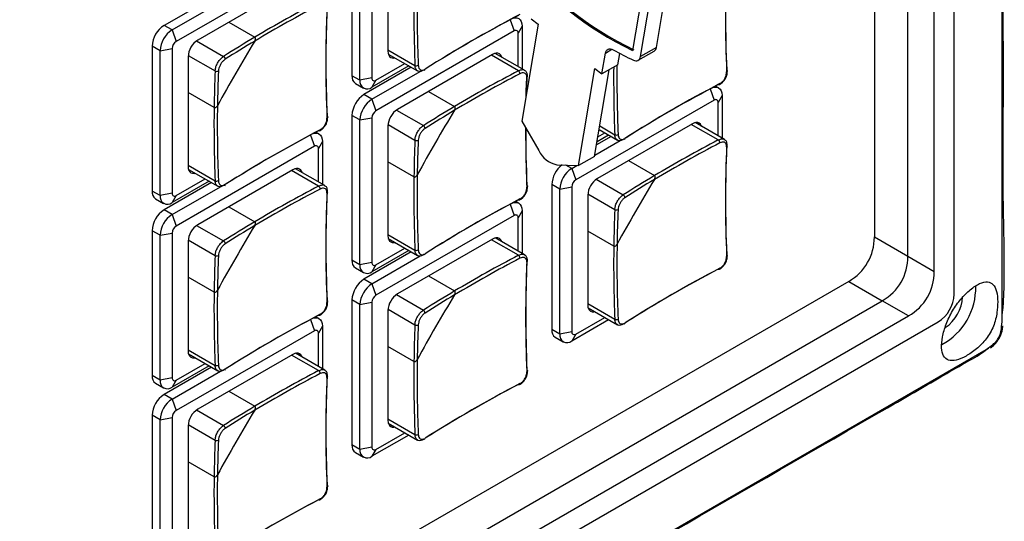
# Model space of a CAD drawing. Header units: millimetres. Extents: x 7205 to 9529, y -660 to 140.
# Tile 165 of 193: x 9092 to 9179, y -334 to -289. Entities that reach past the tile are written whole.
import ezdxf

# ---------------------------------------------------------------- set-up
doc = ezdxf.new("R2010")
doc.units = ezdxf.units.MM
doc.header["$LTSCALE"] = 3

msp = doc.modelspace()

# ---------------------------------------------------------------- linework, layer by layer
at = {"color": 7, "linetype": 'Continuous', "lineweight": 25}
for p, q in [((9174.615, -313.728), (9174.615, -138.172)), ((9172.847, -311.716), (9172.847, -142.225)), ((9167.552, -142.892), (9167.552, -308.66)), ((9170.522, -310.374), (9170.522, -143.802)), ((9148.723, -276.855), (9146.16, -292.161)), ((9148.27, -291.888), (9150.834, -276.582)), ((9146.856, -292.705), (9149.419, -277.398)), ((9121.334, -281.573), (9121.334, -294.392)), ((9122.041, -294.801), (9122.041, -281.981)), ((9123.102, -281.777), (9123.102, -294.597)), ((9124.516, -282.512), (9124.516, -292.229)), ((9118.011, -284.308), (9105.778, -291.37)), ((9116.101, -286.39), (9107.687, -291.247)), ((9108.9, -287.526), (9104.717, -289.941)), ((9105.424, -290.349), (9109.691, -287.886)), ((9105.424, -290.349), (9104.717, -289.941)), ((9110.438, -289.659), (9112.738, -290.987)), ((9136.395, -290.025), (9136.042, -290.638)), ((9137.809, -289.837), (9136.369, -298.431)), ((9136.395, -290.025), (9136.395, -293.793)), ((9137.182, -289.348), (9137.809, -289.837)), ((9105.424, -290.349), (9105.778, -291.37)), ((9135.688, -290.433), (9123.455, -297.495)), ((9136.042, -293.589), (9136.042, -290.638)), ((9104.364, -292.186), (9103.656, -291.778)), ((9103.656, -291.778), (9103.656, -304.598)), ((9104.364, -292.186), (9105.424, -291.982)), ((9104.364, -305.006), (9104.364, -292.186)), ((9105.424, -291.982), (9105.424, -304.802)), ((9124.549, -292.481), (9127.137, -293.974)), ((9133.779, -292.515), (9125.365, -297.373)), ((9136.601, -293.912), (9134.014, -292.418)), ((9143.449, -294.242), (9143.759, -292.389)), ((9144.863, -293.425), (9145.03, -292.427)), ((9146.66, -293.027), (9148.074, -292.211)), ((9148.27, -291.888), (9146.856, -292.705)), ((9106.838, -292.717), (9106.838, -302.434)), ((9126.366, -293.529), (9123.102, -295.413)), ((9123.455, -294.801), (9126.012, -293.325)), ((9144.863, -293.425), (9143.449, -294.242)), ((9122.041, -294.801), (9121.334, -294.392)), ((9126.578, -293.652), (9122.395, -296.066)), ((9123.102, -296.475), (9127.369, -294.012)), ((9141.383, -302.347), (9142.822, -293.752)), ((9142.797, -301.53), (9144.079, -293.878)), ((9142.822, -293.752), (9143.449, -294.242)), ((9121.645, -295.079), (9122.352, -295.487)), ((9123.102, -294.597), (9122.041, -294.801)), ((9123.455, -294.801), (9123.102, -295.413)), ((9109.139, -297.222), (9106.838, -295.894)), ((9123.102, -296.475), (9122.395, -296.066)), ((9128.116, -295.785), (9130.416, -297.113)), ((9153.762, -295.464), (9153.499, -295.312)), ((9154.073, -296.151), (9153.72, -296.763)), ((9154.073, -296.151), (9154.073, -299.919)), ((9123.102, -296.475), (9123.455, -297.495)), ((9153.366, -296.559), (9141.133, -303.621)), ((9153.72, -299.715), (9153.72, -296.763)), ((9122.041, -298.312), (9121.334, -297.904)), ((9121.334, -297.904), (9121.334, -310.723)), ((9122.041, -298.312), (9123.102, -298.108)), ((9122.041, -311.132), (9122.041, -298.312)), ((9123.102, -298.108), (9123.102, -310.927)), ((9136.369, -298.431), (9137.867, -301.025)), ((9151.457, -298.641), (9143.042, -303.499)), ((9154.279, -300.038), (9151.691, -298.544)), ((9118.407, -299.544), (9118.143, -299.391)), ((9124.516, -298.843), (9124.516, -308.56)), ((9143.087, -299.798), (9143.69, -299.451)), ((9143.194, -299.164), (9144.815, -300.1)), ((9118.718, -300.23), (9118.364, -300.843)), ((9118.718, -300.23), (9118.718, -303.998)), ((9142.815, -301.425), (9145.046, -300.137)), ((9144.255, -299.777), (9142.966, -300.522)), ((9144.043, -299.655), (9143.012, -300.25)), ((9118.011, -300.639), (9105.778, -307.7)), ((9118.364, -303.794), (9118.364, -300.843)), ((9126.816, -303.347), (9124.516, -302.019)), ((9142.797, -301.53), (9141.383, -302.347)), ((9145.793, -301.911), (9148.094, -303.239)), ((9106.871, -302.686), (9109.459, -304.18)), ((9116.101, -302.721), (9107.687, -307.578)), ((9118.924, -304.117), (9116.336, -302.623)), ((9139.464, -302.272), (9141.383, -302.347)), ((9140.78, -302.6), (9141.229, -302.341)), ((9140.78, -302.6), (9141.133, -303.621)), ((9108.9, -303.857), (9104.717, -306.272)), ((9108.688, -303.734), (9105.424, -305.618)), ((9105.778, -305.006), (9108.334, -303.53)), ((9104.364, -305.006), (9103.656, -304.598)), ((9105.424, -304.802), (9104.364, -305.006)), ((9105.424, -306.68), (9109.691, -304.217)), ((9139.719, -304.438), (9139.012, -304.029)), ((9139.012, -304.029), (9139.012, -316.849)), ((9139.719, -304.438), (9140.78, -304.233)), ((9139.719, -317.257), (9139.719, -304.438)), ((9140.78, -304.233), (9140.78, -317.053)), ((9103.967, -305.284), (9104.674, -305.693)), ((9105.778, -305.006), (9105.424, -305.618)), ((9136.085, -305.669), (9135.821, -305.517)), ((9142.194, -304.968), (9142.194, -314.685)), ((9105.424, -306.68), (9104.717, -306.272)), ((9110.438, -305.99), (9112.738, -307.318)), ((9136.395, -306.356), (9136.042, -306.968)), ((9136.395, -306.356), (9136.395, -310.124)), ((9105.424, -306.68), (9105.778, -307.7)), ((9135.688, -306.764), (9123.455, -313.826)), ((9136.042, -309.92), (9136.042, -306.968)), ((9104.364, -308.517), (9103.656, -308.109)), ((9103.656, -308.109), (9103.656, -320.928)), ((9104.364, -308.517), (9105.424, -308.313)), ((9105.424, -308.313), (9105.424, -321.133)), ((9144.494, -309.473), (9142.194, -308.145)), ((9104.364, -321.337), (9104.364, -308.517)), ((9106.838, -309.048), (9106.838, -318.765)), ((9124.549, -308.811), (9127.137, -310.305)), ((9133.779, -308.846), (9125.365, -313.704)), ((9136.601, -310.243), (9134.014, -308.749)), ((9167.552, -308.66), (9170.522, -310.374)), ((9126.578, -309.982), (9122.395, -312.397)), ((9126.366, -309.86), (9123.102, -311.744)), ((9123.455, -311.132), (9126.012, -309.656)), ((9122.041, -311.132), (9121.334, -310.723)), ((9123.102, -310.927), (9122.041, -311.132)), ((9123.102, -312.806), (9127.369, -310.342)), ((9170.522, -310.374), (9172.847, -311.716)), ((9121.645, -311.41), (9122.352, -311.818)), ((9123.455, -311.132), (9123.102, -311.744)), ((9165.28, -312.596), (8905.057, -462.819)), ((9109.139, -313.553), (9106.838, -312.225)), ((9123.102, -312.806), (9122.395, -312.397)), ((9128.116, -312.116), (9130.416, -313.444)), ((9165.28, -312.596), (9168.25, -314.31)), ((9123.102, -312.806), (9123.455, -313.826)), ((8907.329, -464.936), (9168.25, -314.31)), ((9122.041, -314.643), (9121.334, -314.234)), ((9121.334, -314.234), (9121.334, -327.054)), ((9122.041, -314.643), (9123.102, -314.439)), ((9123.102, -314.439), (9123.102, -327.258)), ((9170.574, -315.653), (9168.25, -314.31)), ((9122.041, -327.462), (9122.041, -314.643)), ((9124.516, -315.174), (9124.516, -324.89)), ((9142.227, -314.937), (9144.815, -316.431)), ((8907.126, -467.738), (9170.574, -315.653)), ((9040.967, -392.515), (9173.2, -316.178)), ((9118.407, -315.874), (9118.143, -315.722)), ((9144.043, -315.986), (9140.78, -317.87)), ((9141.133, -317.257), (9143.69, -315.781)), ((9118.011, -316.969), (9105.778, -324.031)), ((9118.718, -316.561), (9118.364, -317.174)), ((9118.718, -316.561), (9118.718, -320.329)), ((9139.719, -317.257), (9139.012, -316.849)), ((9140.78, -317.053), (9139.719, -317.257)), ((9118.364, -320.125), (9118.364, -317.174)), ((9139.322, -317.536), (9140.03, -317.944)), ((9141.133, -317.257), (9140.78, -317.87)), ((9126.816, -319.678), (9124.516, -318.35)), ((9106.871, -319.016), (9109.459, -320.51)), ((9116.101, -319.051), (9107.687, -323.909)), ((9118.924, -320.448), (9116.336, -318.954)), ((9108.9, -320.188), (9104.717, -322.602)), ((9108.688, -320.065), (9105.424, -321.949)), ((9105.424, -323.011), (9109.691, -320.548)), ((9105.778, -321.337), (9108.334, -319.861)), ((9104.364, -321.337), (9103.656, -320.928)), ((9105.424, -321.133), (9104.364, -321.337)), ((9105.778, -321.337), (9105.424, -321.949)), ((9103.967, -321.615), (9104.674, -322.023)), ((9105.424, -323.011), (9104.717, -322.602)), ((9105.424, -323.011), (9105.778, -324.031)), ((9110.438, -322.321), (9112.738, -323.649)), ((9104.364, -324.848), (9103.656, -324.44)), ((9103.656, -324.44), (9103.656, -337.259)), ((9104.364, -324.848), (9105.424, -324.644)), ((9104.364, -337.667), (9104.364, -324.848)), ((9105.424, -324.644), (9105.424, -337.463)), ((9106.838, -325.379), (9106.838, -335.095)), ((9124.549, -325.142), (9127.137, -326.636)), ((9126.366, -326.191), (9123.102, -328.075)), ((9123.455, -327.462), (9126.012, -325.987)), ((9122.041, -327.462), (9121.334, -327.054)), ((9123.102, -327.258), (9122.041, -327.462)), ((9123.455, -327.462), (9123.102, -328.075)), ((9121.645, -327.741), (9122.352, -328.149)), ((9109.139, -329.883), (9106.838, -328.555))]:
    msp.add_line(p, q, dxfattribs=at)
at = {"color": 8, "linetype": 'Continuous', "lineweight": 25}
for p, q in [((9135.344, -289.439), (9135.688, -290.433)), ((9107.587, -291.312), (9109.973, -292.689)), ((9106.844, -292.598), (9109.23, -293.975)), ((9124.516, -292.106), (9126.908, -293.487)), ((9136.065, -293.957), (9133.673, -292.577)), ((9143.759, -292.389), (9144.333, -292.058)), ((9153.022, -295.565), (9153.366, -296.559)), ((9125.264, -297.438), (9127.65, -298.815)), ((9124.522, -298.724), (9126.908, -300.101)), ((9153.743, -300.083), (9151.351, -298.702)), ((9143.248, -298.841), (9144.586, -299.613)), ((9117.666, -299.644), (9118.011, -300.639)), ((9106.838, -302.311), (9109.23, -303.692)), ((9118.387, -304.163), (9115.995, -302.782)), ((9140.78, -302.6), (9140.265, -302.303)), ((9142.942, -303.563), (9145.328, -304.941)), ((9142.2, -304.849), (9144.586, -306.227)), ((9135.344, -305.77), (9135.688, -306.764)), ((9107.587, -307.643), (9109.973, -309.02)), ((9106.844, -308.929), (9109.23, -310.306)), ((9124.516, -308.437), (9126.908, -309.818)), ((9136.065, -310.288), (9133.673, -308.907)), ((9125.264, -313.769), (9127.65, -315.146)), ((9124.522, -315.055), (9126.908, -316.432)), ((9142.194, -314.563), (9144.586, -315.944)), ((9117.666, -315.975), (9118.011, -316.969)), ((9106.838, -318.642), (9109.23, -320.023)), ((9118.387, -320.493), (9115.995, -319.113)), ((9107.587, -323.974), (9109.973, -325.351)), ((9124.516, -324.768), (9126.908, -326.149)), ((9106.844, -325.26), (9109.23, -326.637))]:
    msp.add_line(p, q, dxfattribs=at)
at = {"color": 7, "linetype": 'Continuous', "lineweight": 25, "flags": 128}
for points in [[(9178.85, -316.164), (9178.85, -316.164), (9178.85, -314.531), (9178.85, -307.999), (9178.852, -281.869), (9178.852, -177.352), (9178.852, -175.467), (9178.85, -137.7), (9178.85, -128.871), (9178.85, -128.871)], [(9135.617, -289.294), (9135.741, -289.272), (9135.924, -289.279), (9136.085, -289.339), (9136.217, -289.448), (9136.315, -289.603), (9136.375, -289.798), (9136.395, -290.025)], [(9124.516, -292.229), (9124.532, -292.411), (9124.581, -292.566), (9124.659, -292.691), (9124.765, -292.778), (9124.893, -292.826), (9125.04, -292.832), (9125.13, -292.816)], [(9134.595, -292.754), (9134.563, -292.668), (9134.485, -292.544), (9134.379, -292.456), (9134.251, -292.408), (9134.104, -292.403), (9133.945, -292.439), (9133.779, -292.515)], [(9143.759, -292.389), (9143.791, -292.272), (9143.842, -292.173), (9143.911, -292.098), (9143.997, -292.047), (9144.096, -292.023), (9144.206, -292.025), (9144.323, -292.055), (9144.444, -292.11)], [(9136.807, -294.386), (9136.763, -295.574), (9136.745, -296.19)], [(9154.485, -293.898), (9154.511, -293.914), (9154.529, -293.934), (9154.54, -293.955), (9154.543, -293.977), (9154.538, -293.999), (9154.525, -294.021), (9154.504, -294.04), (9154.477, -294.058)], [(9136.741, -296.215), (9136.755, -295.748), (9136.799, -294.562)], [(9153.877, -295.097), (9153.876, -295.129), (9153.869, -295.157), (9153.857, -295.179), (9153.84, -295.195), (9153.82, -295.203), (9153.796, -295.204), (9153.77, -295.198), (9153.743, -295.184)], [(9153.295, -295.42), (9153.418, -295.397), (9153.602, -295.405), (9153.762, -295.464), (9153.894, -295.574), (9153.992, -295.729), (9154.053, -295.924), (9154.073, -296.151)], [(9119.13, -297.977), (9119.155, -297.994), (9119.174, -298.013), (9119.185, -298.034), (9119.188, -298.056), (9119.183, -298.079), (9119.17, -298.1), (9119.149, -298.12), (9119.122, -298.137)], [(9152.272, -298.879), (9152.241, -298.793), (9152.162, -298.669), (9152.057, -298.582), (9151.928, -298.534), (9151.782, -298.528), (9151.622, -298.564), (9151.457, -298.641)], [(9117.939, -299.499), (9118.063, -299.477), (9118.246, -299.484), (9118.407, -299.544), (9118.539, -299.653), (9118.637, -299.808), (9118.697, -300.003), (9118.718, -300.23)], [(9118.521, -299.176), (9118.52, -299.209), (9118.513, -299.236), (9118.502, -299.259), (9118.485, -299.274), (9118.464, -299.283), (9118.44, -299.284), (9118.414, -299.277), (9118.387, -299.263)], [(9106.838, -302.434), (9106.855, -302.616), (9106.903, -302.772), (9106.981, -302.896), (9107.087, -302.983), (9107.216, -303.031), (9107.362, -303.037), (9107.452, -303.021)], [(9116.917, -302.959), (9116.885, -302.873), (9116.807, -302.749), (9116.701, -302.661), (9116.573, -302.614), (9116.426, -302.608), (9116.267, -302.644), (9116.101, -302.721)], [(9136.807, -304.103), (9136.833, -304.12), (9136.852, -304.139), (9136.863, -304.16), (9136.866, -304.182), (9136.861, -304.204), (9136.847, -304.226), (9136.827, -304.245), (9136.799, -304.263)], [(9135.617, -305.625), (9135.741, -305.603), (9135.924, -305.61), (9136.085, -305.669), (9136.217, -305.779), (9136.315, -305.934), (9136.375, -306.129), (9136.395, -306.356)], [(9136.199, -305.302), (9136.198, -305.334), (9136.191, -305.362), (9136.179, -305.384), (9136.163, -305.4), (9136.142, -305.409), (9136.118, -305.41), (9136.092, -305.403), (9136.065, -305.389)], [(9124.516, -308.56), (9124.532, -308.741), (9124.581, -308.897), (9124.659, -309.021), (9124.765, -309.109), (9124.893, -309.157), (9125.04, -309.162), (9125.13, -309.147)], [(9134.595, -309.084), (9134.563, -308.999), (9134.485, -308.874), (9134.379, -308.787), (9134.251, -308.739), (9134.104, -308.733), (9133.945, -308.769), (9133.779, -308.846)], [(9154.485, -310.229), (9154.511, -310.245), (9154.529, -310.265), (9154.54, -310.286), (9154.543, -310.308), (9154.538, -310.33), (9154.525, -310.351), (9154.504, -310.371), (9154.477, -310.388)], [(9153.877, -311.428), (9153.876, -311.46), (9153.869, -311.488), (9153.857, -311.51), (9153.84, -311.526), (9153.82, -311.534), (9153.796, -311.535), (9153.77, -311.529), (9153.743, -311.515)], [(9119.13, -314.308), (9119.155, -314.325), (9119.174, -314.344), (9119.185, -314.365), (9119.188, -314.387), (9119.183, -314.409), (9119.17, -314.431), (9119.149, -314.451), (9119.122, -314.468)], [(9142.194, -314.685), (9142.21, -314.867), (9142.258, -315.023), (9142.337, -315.147), (9142.442, -315.235), (9142.571, -315.282), (9142.718, -315.288), (9142.808, -315.272)], [(9117.939, -315.83), (9118.063, -315.808), (9118.246, -315.815), (9118.407, -315.874), (9118.539, -315.984), (9118.637, -316.139), (9118.697, -316.334), (9118.718, -316.561)], [(9118.521, -315.507), (9118.52, -315.539), (9118.513, -315.567), (9118.502, -315.589), (9118.485, -315.605), (9118.464, -315.614), (9118.44, -315.615), (9118.414, -315.608), (9118.387, -315.594)], [(8898.546, -479.619), (8898.546, -479.618), (8899.96, -478.802), (8905.617, -475.537), (8928.245, -462.476), (9018.758, -410.23), (9177.439, -318.617), (9177.439, -318.617)], [(9106.838, -318.765), (9106.855, -318.946), (9106.903, -319.102), (9106.981, -319.226), (9107.087, -319.314), (9107.216, -319.362), (9107.362, -319.368), (9107.452, -319.352)], [(9116.917, -319.29), (9116.885, -319.204), (9116.807, -319.08), (9116.701, -318.992), (9116.573, -318.944), (9116.426, -318.938), (9116.267, -318.975), (9116.101, -319.051)], [(9136.807, -320.434), (9136.833, -320.45), (9136.852, -320.47), (9136.863, -320.491), (9136.866, -320.513), (9136.861, -320.535), (9136.847, -320.557), (9136.827, -320.576), (9136.799, -320.594)], [(9136.199, -321.633), (9136.198, -321.665), (9136.191, -321.693), (9136.179, -321.715), (9136.163, -321.731), (9136.142, -321.739), (9136.118, -321.74), (9136.092, -321.734), (9136.065, -321.72)], [(9124.516, -324.89), (9124.532, -325.072), (9124.581, -325.228), (9124.659, -325.352), (9124.765, -325.44), (9124.893, -325.487), (9125.04, -325.493), (9125.13, -325.478)], [(9119.13, -330.639), (9119.155, -330.655), (9119.174, -330.675), (9119.185, -330.696), (9119.188, -330.718), (9119.183, -330.74), (9119.17, -330.762), (9119.149, -330.781), (9119.122, -330.799)], [(9118.521, -331.838), (9118.52, -331.87), (9118.513, -331.898), (9118.502, -331.92), (9118.485, -331.936), (9118.464, -331.944), (9118.44, -331.945), (9118.414, -331.939), (9118.387, -331.925)]]:
    msp.add_lwpolyline(points, dxfattribs=at)
at = {"color": 7, "linetype": 'Continuous', "lineweight": 25}
for centre, radius, start, end in [((9160.208, -263.48), 31.835, 219.99968, 244.02751), ((9160.102, -263.541), 31.835, 219.99968, 244.02751), ((9269.871, -289.207), 115.496, 177.59302, 182.40698), ((9270.067, -289.04), 115.684, 177.59302, 182.40698), ((9245.378, -288.575), 118.572, 179.2469, 182.37424), ((9245.322, -288.574), 118.226, 179.16015, 182.37562), ((9173.331, -392.833), 118.217, 117.62171, 120.83715), ((9173.359, -392.881), 118.563, 117.62308, 120.75041), ((9234.712, -293.119), 115.684, 177.59302, 182.40698), ((9234.515, -293.286), 115.496, 177.59302, 182.40698), ((9189.686, -391.325), 115.486, 117.59034, 122.40429), ((9189.695, -391.679), 115.79, 117.59154, 122.30573), ((9105.959, -291.883), 2.305, 122.60548, 177.39452), ((9106.666, -292.291), 2.305, 122.60548, 177.39452), ((9135.826, -290.603), 0.218, 350.78596, 129.20329), ((9106.192, -292.017), 0.768, 122.60548, 177.39452), ((9108.681, -292.801), 1.844, 122.60548, 177.39452), ((9241.03, -369.213), 150.087, 148.73974, 151.26026), ((9169.11, -385.67), 110.193, 120.76832, 122.45687), ((9169.083, -385.643), 109.866, 120.85724, 122.45761), ((9156.164, -271.173), 23.995, 240.76091, 245.55574), ((9147.836, -291.845), 0.436, 303.01298, 354.26496), ((9109.828, -292.943), 0.292, 0.84296, 60.40698), ((9127.041, -293.198), 0.319, 245.35796, 299.62983), ((9263.299, -294.691), 118.525, 179.4111, 182.37357), ((9146.451, -292.671), 0.407, 238.04936, 355.25965), ((9219.333, -298.705), 110.204, 177.54046, 179.22899), ((9109.378, -293.723), 0.292, 239.59687, 299.15263), ((9219.296, -298.695), 109.877, 177.53972, 179.14008), ((9122.048, -294.483), 0.719, 172.74417, 235.94365), ((9127.697, -293.838), 0.103, 306.41274, 9.69468), ((9191.008, -398.959), 118.217, 117.62171, 120.83715), ((9191.037, -399.006), 118.563, 117.62308, 120.75041), ((9135.881, -294.217), 0.318, 0.36579, 54.64637), ((9263.35, -294.693), 118.867, 179.49353, 182.37229), ((9122.688, -294.906), 0.655, 170.78596, 309.20329), ((9123.317, -294.632), 0.218, 170.78596, 309.20329), ((9207.364, -397.45), 115.486, 117.59034, 122.40429), ((9207.404, -397.863), 115.855, 117.59224, 122.24926), ((9123.637, -298.008), 2.305, 122.60548, 177.39452), ((9124.344, -298.417), 2.305, 122.60548, 177.39452), ((9153.504, -296.728), 0.218, 350.78596, 129.20329), ((9227.7, -298.78), 118.572, 179.2469, 182.37424), ((9227.644, -298.779), 118.226, 179.16015, 182.37562), ((9123.869, -298.143), 0.768, 122.60548, 177.39452), ((9126.358, -298.927), 1.844, 122.60548, 177.39452), ((9258.707, -375.338), 150.087, 148.73974, 151.26026), ((9186.787, -391.796), 110.193, 120.76832, 122.45687), ((9186.761, -391.768), 109.866, 120.85724, 122.45761), ((9171.962, -401.784), 115.675, 117.59034, 122.40429), ((9172.009, -401.53), 115.486, 117.59034, 122.40429), ((9127.506, -299.069), 0.292, 0.84296, 60.40698), ((9255.764, -299.339), 119.067, 179.83675, 182.36976), ((9256.309, -299.164), 119.604, 179.92782, 182.36664), ((9144.718, -299.323), 0.319, 245.35796, 299.62983), ((9237.011, -304.83), 110.204, 177.54046, 179.22899), ((9127.056, -299.849), 0.292, 239.59687, 299.15263), ((9236.973, -304.821), 109.877, 177.53972, 179.14008), ((9145.374, -299.964), 0.103, 306.41274, 9.69468), ((9208.686, -405.084), 118.217, 117.62171, 120.83715), ((9208.715, -405.132), 118.563, 117.62308, 120.75041), ((9153.558, -300.343), 0.318, 0.36579, 54.64637), ((9270.067, -305.37), 115.684, 177.59302, 182.40698), ((9118.149, -300.808), 0.218, 350.78596, 129.20329), ((9139.902, -300.065), 2.251, 205.24661, 258.78058), ((9269.871, -305.538), 115.496, 177.59302, 182.40698), ((9141.349, -304.146), 2.34, 127.51656, 177.13741), ((9142.022, -304.542), 2.305, 122.60548, 177.39452), ((9109.363, -303.403), 0.319, 245.35796, 299.62983), ((9245.378, -304.906), 118.572, 179.2469, 182.37424), ((9245.322, -304.905), 118.226, 179.16015, 182.37562), ((9141.547, -304.268), 0.768, 122.60548, 177.39452), ((9144.036, -305.052), 1.844, 122.60548, 177.39452), ((9276.385, -381.464), 150.087, 148.73974, 151.26026), ((9204.465, -397.922), 110.193, 120.76832, 122.45687), ((9204.438, -397.894), 109.866, 120.85724, 122.45761), ((9104.37, -304.688), 0.719, 172.74417, 235.94365), ((9105.64, -304.837), 0.218, 170.78596, 309.20329), ((9110.019, -304.043), 0.103, 306.41274, 9.69468), ((9173.331, -409.164), 118.217, 117.62171, 120.83715), ((9173.359, -409.212), 118.563, 117.62308, 120.75041), ((9118.203, -304.422), 0.318, 0.36579, 54.64637), ((9234.515, -309.617), 115.496, 177.59302, 182.40698), ((9234.712, -309.45), 115.684, 177.59302, 182.40698), ((9105.01, -305.111), 0.655, 170.78596, 309.20329), ((9189.686, -407.656), 115.486, 117.59034, 122.40429), ((9189.695, -408.01), 115.79, 117.59154, 122.30574), ((9145.184, -305.195), 0.292, 0.84296, 60.40698), ((9105.959, -308.214), 2.305, 122.60548, 177.39452), ((9254.688, -310.956), 110.204, 177.54046, 179.22899), ((9144.733, -305.975), 0.292, 239.59687, 299.15263), ((9254.651, -310.947), 109.877, 177.53972, 179.14008), ((9106.666, -308.622), 2.305, 122.60548, 177.39452), ((9169.11, -402.001), 110.193, 120.76832, 122.45687), ((9135.826, -306.933), 0.218, 350.78596, 129.20329), ((9106.192, -308.348), 0.768, 122.60548, 177.39452), ((9108.681, -309.132), 1.844, 122.60548, 177.39452), ((9241.03, -385.543), 150.087, 148.73974, 151.26026), ((9169.083, -401.974), 109.866, 120.85724, 122.45761), ((9109.828, -309.274), 0.292, 0.84296, 60.40698), ((9127.041, -309.528), 0.319, 245.35796, 299.62983), ((9263.056, -311.032), 118.572, 179.2469, 182.37424), ((9263, -311.03), 118.226, 179.16015, 182.37562), ((9219.333, -315.035), 110.204, 177.54046, 179.22899), ((9109.378, -310.054), 0.292, 239.59687, 299.15263), ((9219.296, -315.026), 109.877, 177.53972, 179.14008), ((9122.048, -310.814), 0.719, 172.74417, 235.94365), ((9123.317, -310.962), 0.218, 170.78596, 309.20329), ((9127.697, -310.169), 0.103, 306.41274, 9.69468), ((9191.008, -415.289), 118.217, 117.62171, 120.83715), ((9191.037, -415.337), 118.563, 117.62308, 120.75041), ((9135.881, -310.548), 0.318, 0.36579, 54.64637), ((9252.193, -315.743), 115.496, 177.59302, 182.40698), ((9252.389, -315.575), 115.684, 177.59302, 182.40698), ((9122.688, -311.236), 0.655, 170.78596, 309.20329), ((9207.364, -413.781), 115.486, 117.59034, 122.40429), ((9207.404, -414.193), 115.855, 117.59224, 122.24926), ((9123.637, -314.339), 2.305, 122.60548, 177.39452), ((9227.7, -315.111), 118.572, 179.2469, 182.37424), ((9227.644, -315.11), 118.226, 179.16015, 182.37562), ((9124.344, -314.747), 2.305, 122.60548, 177.39452), ((9186.787, -408.127), 110.193, 120.76832, 122.45687), ((9170.83, -313.177), 5.686, 298.28321, 1.60871), ((9123.869, -314.473), 0.768, 122.60548, 177.39452), ((9126.358, -315.257), 1.844, 122.60548, 177.39452), ((9258.707, -391.669), 150.087, 148.73974, 151.26026), ((9186.761, -408.099), 109.866, 120.85724, 122.45761), ((9171.544, -313.589), 3.074, 302.60548, 357.39452), ((9171.887, -313.791), 3.474, 303.93276, 357.3162), ((9127.506, -315.4), 0.292, 0.84296, 60.40698), ((9171.962, -418.114), 115.675, 117.59034, 122.40429), ((9172.009, -417.861), 115.486, 117.59034, 122.40429), ((9144.718, -315.654), 0.319, 245.35796, 299.62983), ((9118.149, -317.139), 0.218, 350.78596, 129.20329), ((9237.011, -321.161), 110.204, 177.54046, 179.22899), ((9127.056, -316.18), 0.292, 239.59687, 299.15263), ((9236.973, -321.152), 109.877, 177.53972, 179.14008), ((9139.725, -316.94), 0.719, 172.74417, 235.94365), ((9140.995, -317.088), 0.218, 170.78596, 309.20329), ((9145.374, -316.295), 0.103, 306.41274, 9.69468), ((9178.469, -316.606), 0.444, 311.45698, 8.26153), ((9140.365, -317.362), 0.655, 170.78596, 309.20329), ((9177.61, -318.074), 0.452, 297.3938, 348.08048), ((9245.322, -321.236), 118.226, 179.16015, 182.37562), ((9109.363, -319.733), 0.319, 245.35796, 299.62983), ((9110.019, -320.374), 0.103, 306.41274, 9.69468), ((9173.359, -425.542), 118.563, 117.62308, 120.75041), ((9118.203, -320.753), 0.318, 0.36579, 54.64637), ((9245.378, -321.237), 118.572, 179.2469, 182.37424), ((9104.37, -321.019), 0.719, 172.74417, 235.94365), ((9105.01, -321.442), 0.655, 170.78596, 309.20329), ((9105.64, -321.167), 0.218, 170.78596, 309.20329), ((9173.331, -425.495), 118.217, 117.62171, 120.83715), ((9234.515, -325.948), 115.496, 177.59302, 182.40698), ((9234.712, -325.781), 115.684, 177.59302, 182.40698), ((9189.686, -423.986), 115.486, 117.59034, 122.40429), ((9189.695, -424.341), 115.79, 117.59154, 122.30574), ((9105.959, -324.544), 2.305, 122.60548, 177.39452), ((9106.666, -324.953), 2.305, 122.60548, 177.39452), ((9106.192, -324.679), 0.768, 122.60548, 177.39452), ((9108.681, -325.462), 1.844, 122.60548, 177.39452), ((9241.03, -401.874), 150.087, 148.73974, 151.26026), ((9169.11, -418.332), 110.193, 120.76832, 122.45687), ((9169.083, -418.304), 109.866, 120.85724, 122.45761), ((9109.828, -325.605), 0.292, 0.84296, 60.40698), ((9219.333, -331.366), 110.204, 177.54046, 179.22899), ((9109.378, -326.385), 0.292, 239.59687, 299.15263), ((9219.296, -331.357), 109.877, 177.53972, 179.14008), ((9127.041, -325.859), 0.319, 245.35796, 299.62983), ((9127.697, -326.5), 0.103, 306.41274, 9.69468), ((9122.048, -327.145), 0.719, 172.74417, 235.94365), ((9122.688, -327.567), 0.655, 170.78596, 309.20329), ((9123.317, -327.293), 0.218, 170.78596, 309.20329), ((9227.7, -331.442), 118.572, 179.2469, 182.37424), ((9227.644, -331.441), 118.226, 179.16015, 182.37562), ((9172.009, -434.191), 115.486, 117.59034, 122.40429), ((9171.962, -434.445), 115.675, 117.59034, 122.40429)]:
    msp.add_arc(centre, radius, start, end, dxfattribs=at)
at = {"color": 8, "linetype": 'Continuous', "lineweight": 25}
for centre in [(9136.759, -294.461), (9154.436, -300.587), (9119.081, -304.666), (9136.759, -310.792), (9119.081, -320.997)]:
    msp.add_arc(centre, 0.109, 291.96726, 350.6119, dxfattribs=at)
at = {"color": 7, "linetype": 'Continuous', "lineweight": 25}
for centre in [(9162.052, -308.108), (9165.022, -309.822), (9167.346, -311.164)]:
    msp.add_ellipse(centre, major_axis=(4.898, -2.831), ratio=0.883772, start_param=5.811731, end_param=6.755397, dxfattribs=at)
for points, knots in [([(9178.85, -315.638), (9178.87, -315.478), (9178.995, -314.502), (9179.046, -312.43), (9179.039, -309.098), (9178.918, -304.47), (9178.971, -297.485), (9178.897, -261.817), (9178.962, -213.364), (9178.959, -164.567), (9178.948, -142.992), (9178.962, -135.351), (9178.941, -130.947), (9179.003, -129.062), (9178.918, -128.147), (9178.89, -127.834)], [0, 0, 0, 0, 0.002729, 0.016701, 0.033331, 0.055691, 0.089606, 0.145438, 0.624793, 0.864471, 0.924749, 0.969599, 0.986378, 0.995339, 1, 1, 1, 1]), ([(9112.733, -291.329), (9112.743, -291.31), (9112.765, -291.271), (9112.784, -291.214), (9112.795, -291.162), (9112.799, -291.108), (9112.792, -291.055), (9112.769, -291.01), (9112.748, -290.994), (9112.738, -290.987)], [0, 0, 0, 0, 0.164121, 0.333024, 0.453567, 0.57697, 0.753139, 0.891728, 1, 1, 1, 1]), ([(9112.733, -291.329), (9112.753, -291.289), (9112.788, -291.22), (9112.801, -291.123), (9112.792, -291.055), (9112.769, -291.01), (9112.748, -290.994), (9112.738, -290.987)], [0, 0, 0, 0, 0.3324683, 0.5761434, 0.752657, 0.8915165, 1, 1, 1, 1]), ([(9109.23, -293.975), (9109.241, -293.876), (9109.264, -293.677), (9109.395, -293.349), (9109.582, -293.046), (9109.786, -292.82), (9109.919, -292.727), (9109.973, -292.689)], [0, 0, 0, 0, 0.214469, 0.428995, 0.643256, 0.857374, 1, 1, 1, 1]), ([(9110.121, -292.939), (9110.078, -292.97), (9109.971, -293.045), (9109.807, -293.229), (9109.656, -293.474), (9109.549, -293.739), (9109.53, -293.899), (9109.521, -293.979)], [0, 0, 0, 0, 0.14265, 0.356763, 0.570994, 0.785503, 1, 1, 1, 1]), ([(9127.198, -293.474), (9127.203, -293.525), (9127.216, -293.653), (9127.293, -293.809), (9127.429, -293.907), (9127.605, -293.92), (9127.734, -293.854), (9127.798, -293.821)], [0, 0, 0, 0, 0.14265, 0.356763, 0.570994, 0.785503, 1, 1, 1, 1]), ([(9127.65, -293.916), (9127.571, -293.955), (9127.411, -294.033), (9127.233, -294.035), (9127.161, -293.977), (9127.143, -293.963)], [0, 0, 0, 0, 0.428405, 0.856925, 1, 1, 1, 1]), ([(9136.799, -294.562), (9136.798, -294.513), (9136.796, -294.391), (9136.728, -294.241), (9136.593, -294.144), (9136.41, -294.127), (9136.269, -294.186), (9136.199, -294.215)], [0, 0, 0, 0, 0.14265, 0.356763, 0.570994, 0.785503, 1, 1, 1, 1]), ([(9136.861, -294.478), (9136.858, -294.385), (9136.853, -294.203), (9136.745, -294.004), (9136.634, -293.944), (9136.594, -293.923)], [0, 0, 0, 0, 0.406449, 0.790552, 1, 1, 1, 1]), ([(9153.877, -295.097), (9153.923, -295.069), (9154.04, -294.999), (9154.214, -294.821), (9154.366, -294.577), (9154.466, -294.308), (9154.473, -294.141), (9154.477, -294.058)], [0, 0, 0, 0, 0.14265, 0.356763, 0.570994, 0.785503, 1, 1, 1, 1]), ([(9154.318, -294.73), (9154.325, -294.721), (9154.414, -294.611), (9154.517, -294.335), (9154.534, -294.093), (9154.543, -293.972)], [0, 0, 0, 0, 0.0400482, 0.5200501, 1, 1, 1, 1]), ([(9153.834, -295.193), (9153.924, -295.139), (9154.11, -295.028), (9154.247, -294.831), (9154.318, -294.73)], [0, 0, 0, 0, 0.486109, 1, 1, 1, 1]), ([(9109.139, -297.222), (9109.148, -297.226), (9109.17, -297.236), (9109.216, -297.236), (9109.279, -297.214), (9109.355, -297.157), (9109.405, -297.093), (9109.429, -297.051), (9109.432, -297.046)], [0, 0, 0, 0, 0.092419, 0.221897, 0.396329, 0.638002, 0.956519, 1, 1, 1, 1]), ([(9109.139, -297.222), (9109.148, -297.226), (9109.17, -297.236), (9109.216, -297.236), (9109.279, -297.214), (9109.355, -297.157), (9109.405, -297.093), (9109.429, -297.051), (9109.432, -297.046)], [0, 0, 0, 0, 0.092419, 0.221897, 0.396329, 0.638002, 0.956519, 1, 1, 1, 1]), ([(9130.41, -297.454), (9130.421, -297.435), (9130.442, -297.397), (9130.462, -297.34), (9130.473, -297.287), (9130.477, -297.234), (9130.469, -297.18), (9130.447, -297.136), (9130.425, -297.12), (9130.416, -297.113)], [0, 0, 0, 0, 0.164121, 0.333024, 0.453567, 0.57697, 0.753139, 0.891728, 1, 1, 1, 1]), ([(9130.41, -297.454), (9130.43, -297.415), (9130.465, -297.346), (9130.479, -297.248), (9130.469, -297.18), (9130.447, -297.136), (9130.425, -297.12), (9130.416, -297.113)], [0, 0, 0, 0, 0.3324683, 0.5761434, 0.752657, 0.8915165, 1, 1, 1, 1]), ([(9118.521, -299.176), (9118.568, -299.148), (9118.685, -299.078), (9118.858, -298.9), (9119.011, -298.656), (9119.111, -298.387), (9119.118, -298.22), (9119.122, -298.137)], [0, 0, 0, 0, 0.14265, 0.356763, 0.570994, 0.785503, 1, 1, 1, 1]), ([(9118.962, -298.809), (9118.969, -298.8), (9119.059, -298.69), (9119.162, -298.414), (9119.179, -298.172), (9119.187, -298.051)], [0, 0, 0, 0, 0.040048, 0.52005, 1, 1, 1, 1]), ([(9118.479, -299.272), (9118.569, -299.218), (9118.755, -299.107), (9118.892, -298.91), (9118.962, -298.809)], [0, 0, 0, 0, 0.4861092, 1, 1, 1, 1]), ([(9126.908, -300.101), (9126.919, -300.002), (9126.941, -299.803), (9127.073, -299.475), (9127.26, -299.172), (9127.464, -298.946), (9127.597, -298.852), (9127.65, -298.815)], [0, 0, 0, 0, 0.214469, 0.428995, 0.643256, 0.857374, 1, 1, 1, 1]), ([(9127.798, -299.065), (9127.756, -299.095), (9127.649, -299.171), (9127.485, -299.355), (9127.334, -299.6), (9127.227, -299.865), (9127.208, -300.024), (9127.198, -300.104)], [0, 0, 0, 0, 0.14265, 0.356763, 0.570994, 0.785503, 1, 1, 1, 1]), ([(9144.876, -299.6), (9144.881, -299.651), (9144.893, -299.779), (9144.97, -299.935), (9145.107, -300.032), (9145.283, -300.046), (9145.411, -299.98), (9145.476, -299.947)], [0, 0, 0, 0, 0.14265, 0.356763, 0.570994, 0.785503, 1, 1, 1, 1]), ([(9145.328, -300.042), (9145.248, -300.081), (9145.089, -300.159), (9144.91, -300.161), (9144.839, -300.103), (9144.821, -300.088)], [0, 0, 0, 0, 0.428405, 0.856925, 1, 1, 1, 1]), ([(9154.477, -300.687), (9154.476, -300.639), (9154.474, -300.517), (9154.406, -300.366), (9154.271, -300.27), (9154.088, -300.252), (9153.947, -300.311), (9153.877, -300.341)], [0, 0, 0, 0, 0.14265, 0.356763, 0.570994, 0.785503, 1, 1, 1, 1]), ([(9154.538, -300.604), (9154.536, -300.511), (9154.531, -300.329), (9154.423, -300.129), (9154.311, -300.07), (9154.272, -300.049)], [0, 0, 0, 0, 0.406449, 0.790552, 1, 1, 1, 1]), ([(9109.521, -303.68), (9109.525, -303.731), (9109.538, -303.858), (9109.615, -304.014), (9109.751, -304.112), (9109.927, -304.125), (9110.056, -304.059), (9110.121, -304.026)], [0, 0, 0, 0, 0.14265, 0.356763, 0.570994, 0.785503, 1, 1, 1, 1]), ([(9126.816, -303.347), (9126.826, -303.352), (9126.847, -303.362), (9126.893, -303.361), (9126.956, -303.34), (9127.033, -303.282), (9127.083, -303.219), (9127.106, -303.177), (9127.109, -303.172)], [0, 0, 0, 0, 0.092419, 0.221897, 0.396329, 0.638002, 0.956519, 1, 1, 1, 1]), ([(9126.816, -303.347), (9126.826, -303.352), (9126.847, -303.362), (9126.893, -303.361), (9126.956, -303.34), (9127.033, -303.282), (9127.083, -303.219), (9127.106, -303.177), (9127.109, -303.172)], [0, 0, 0, 0, 0.092419, 0.221897, 0.396329, 0.638002, 0.956519, 1, 1, 1, 1]), ([(9148.088, -303.58), (9148.099, -303.561), (9148.12, -303.522), (9148.14, -303.465), (9148.151, -303.413), (9148.155, -303.36), (9148.147, -303.306), (9148.125, -303.262), (9148.103, -303.246), (9148.094, -303.239)], [0, 0, 0, 0, 0.164121, 0.333024, 0.453567, 0.57697, 0.753139, 0.891728, 1, 1, 1, 1]), ([(9148.088, -303.58), (9148.108, -303.54), (9148.143, -303.472), (9148.156, -303.374), (9148.147, -303.306), (9148.125, -303.262), (9148.103, -303.246), (9148.094, -303.239)], [0, 0, 0, 0, 0.3324683, 0.5761434, 0.752657, 0.8915165, 1, 1, 1, 1]), ([(9109.973, -304.121), (9109.893, -304.16), (9109.734, -304.238), (9109.555, -304.24), (9109.483, -304.182), (9109.465, -304.168)], [0, 0, 0, 0, 0.428405, 0.856925, 1, 1, 1, 1]), ([(9119.122, -304.767), (9119.121, -304.718), (9119.118, -304.596), (9119.051, -304.446), (9118.916, -304.349), (9118.732, -304.332), (9118.592, -304.391), (9118.521, -304.42)], [0, 0, 0, 0, 0.14265, 0.356763, 0.570994, 0.785503, 1, 1, 1, 1]), ([(9119.183, -304.684), (9119.18, -304.59), (9119.175, -304.408), (9119.067, -304.209), (9118.956, -304.149), (9118.917, -304.128)], [0, 0, 0, 0, 0.406449, 0.7905519, 1, 1, 1, 1]), ([(9136.199, -305.302), (9136.246, -305.274), (9136.363, -305.204), (9136.536, -305.026), (9136.689, -304.782), (9136.788, -304.513), (9136.796, -304.346), (9136.799, -304.263)], [0, 0, 0, 0, 0.14265, 0.356763, 0.570994, 0.785503, 1, 1, 1, 1]), ([(9136.64, -304.935), (9136.647, -304.926), (9136.737, -304.816), (9136.839, -304.54), (9136.856, -304.298), (9136.865, -304.177)], [0, 0, 0, 0, 0.040048, 0.52005, 1, 1, 1, 1]), ([(9136.157, -305.398), (9136.247, -305.344), (9136.432, -305.233), (9136.57, -305.036), (9136.64, -304.935)], [0, 0, 0, 0, 0.486109, 1, 1, 1, 1]), ([(9144.586, -306.227), (9144.597, -306.127), (9144.619, -305.929), (9144.75, -305.601), (9144.938, -305.298), (9145.142, -305.071), (9145.275, -304.978), (9145.328, -304.941)], [0, 0, 0, 0, 0.214469, 0.428995, 0.643256, 0.857374, 1, 1, 1, 1]), ([(9145.476, -305.191), (9145.433, -305.221), (9145.327, -305.297), (9145.163, -305.48), (9145.011, -305.725), (9144.905, -305.99), (9144.885, -306.15), (9144.876, -306.23)], [0, 0, 0, 0, 0.14265, 0.356763, 0.570994, 0.785503, 1, 1, 1, 1]), ([(9112.733, -307.659), (9112.743, -307.64), (9112.765, -307.602), (9112.784, -307.545), (9112.795, -307.492), (9112.799, -307.439), (9112.792, -307.386), (9112.769, -307.341), (9112.748, -307.325), (9112.738, -307.318)], [0, 0, 0, 0, 0.164121, 0.333024, 0.453567, 0.57697, 0.753139, 0.891728, 1, 1, 1, 1]), ([(9112.733, -307.659), (9112.753, -307.62), (9112.788, -307.551), (9112.801, -307.453), (9112.792, -307.386), (9112.769, -307.341), (9112.748, -307.325), (9112.738, -307.318)], [0, 0, 0, 0, 0.3324683, 0.5761434, 0.752657, 0.8915165, 1, 1, 1, 1]), ([(9109.23, -310.306), (9109.241, -310.207), (9109.264, -310.008), (9109.395, -309.68), (9109.582, -309.377), (9109.786, -309.151), (9109.919, -309.057), (9109.973, -309.02)], [0, 0, 0, 0, 0.214469, 0.428995, 0.643256, 0.857374, 1, 1, 1, 1]), ([(9110.121, -309.27), (9110.078, -309.3), (9109.971, -309.376), (9109.807, -309.56), (9109.656, -309.805), (9109.549, -310.07), (9109.53, -310.229), (9109.521, -310.309)], [0, 0, 0, 0, 0.14265, 0.356763, 0.570994, 0.785503, 1, 1, 1, 1]), ([(9127.198, -309.805), (9127.203, -309.856), (9127.216, -309.984), (9127.293, -310.14), (9127.429, -310.237), (9127.605, -310.251), (9127.734, -310.185), (9127.798, -310.152)], [0, 0, 0, 0, 0.14265, 0.356763, 0.570994, 0.785503, 1, 1, 1, 1]), ([(9144.494, -309.473), (9144.503, -309.477), (9144.525, -309.487), (9144.571, -309.487), (9144.634, -309.465), (9144.71, -309.408), (9144.761, -309.344), (9144.784, -309.303), (9144.787, -309.298)], [0, 0, 0, 0, 0.092419, 0.221897, 0.396329, 0.638002, 0.956519, 1, 1, 1, 1]), ([(9144.494, -309.473), (9144.503, -309.477), (9144.525, -309.487), (9144.571, -309.487), (9144.634, -309.465), (9144.71, -309.408), (9144.761, -309.344), (9144.784, -309.303), (9144.787, -309.298)], [0, 0, 0, 0, 0.092419, 0.221897, 0.396329, 0.638002, 0.956519, 1, 1, 1, 1]), ([(9127.65, -310.247), (9127.571, -310.286), (9127.411, -310.364), (9127.233, -310.366), (9127.161, -310.308), (9127.143, -310.294)], [0, 0, 0, 0, 0.428405, 0.856925, 1, 1, 1, 1]), ([(9136.799, -310.892), (9136.798, -310.844), (9136.796, -310.722), (9136.728, -310.572), (9136.593, -310.475), (9136.41, -310.457), (9136.269, -310.516), (9136.199, -310.546)], [0, 0, 0, 0, 0.14265, 0.356763, 0.570994, 0.785503, 1, 1, 1, 1]), ([(9136.861, -310.809), (9136.858, -310.716), (9136.853, -310.534), (9136.745, -310.335), (9136.634, -310.275), (9136.594, -310.254)], [0, 0, 0, 0, 0.406449, 0.790552, 1, 1, 1, 1]), ([(9153.877, -311.428), (9153.923, -311.4), (9154.04, -311.33), (9154.214, -311.152), (9154.366, -310.908), (9154.466, -310.638), (9154.473, -310.472), (9154.477, -310.388)], [0, 0, 0, 0, 0.14265, 0.356763, 0.570994, 0.785503, 1, 1, 1, 1]), ([(9154.318, -311.06), (9154.325, -311.052), (9154.414, -310.941), (9154.517, -310.665), (9154.534, -310.424), (9154.543, -310.303)], [0, 0, 0, 0, 0.0400482, 0.5200501, 1, 1, 1, 1]), ([(9153.834, -311.523), (9153.924, -311.469), (9154.11, -311.358), (9154.247, -311.162), (9154.318, -311.06)], [0, 0, 0, 0, 0.486109, 1, 1, 1, 1]), ([(9178.467, -314.402), (9178.447, -314.075), (9178.406, -313.422), (9178.085, -312.824), (9177.578, -312.577), (9176.88, -312.731), (9176.05, -313.269), (9175.198, -314.121), (9174.424, -315.181), (9173.871, -316.375), (9173.542, -317.534), (9173.46, -318.522), (9173.634, -319.24), (9174.07, -319.622), (9174.758, -319.623), (9175.63, -319.258), (9176.588, -318.604), (9177.494, -317.712), (9178.135, -316.58), (9178.423, -315.389), (9178.453, -314.711), (9178.467, -314.402)], [0, 0, 0, 0, 0.051961, 0.103875, 0.157048, 0.211892, 0.266689, 0.320233, 0.372912, 0.426016, 0.479236, 0.531807, 0.585165, 0.639794, 0.694796, 0.748295, 0.799879, 0.851247, 0.903858, 0.956241, 1, 1, 1, 1]), ([(9109.139, -313.553), (9109.148, -313.557), (9109.17, -313.567), (9109.216, -313.567), (9109.279, -313.545), (9109.355, -313.488), (9109.405, -313.424), (9109.429, -313.382), (9109.432, -313.377)], [0, 0, 0, 0, 0.092419, 0.221897, 0.396329, 0.638002, 0.956519, 1, 1, 1, 1]), ([(9109.139, -313.553), (9109.148, -313.557), (9109.17, -313.567), (9109.216, -313.567), (9109.279, -313.545), (9109.355, -313.488), (9109.405, -313.424), (9109.429, -313.382), (9109.432, -313.377)], [0, 0, 0, 0, 0.092419, 0.221897, 0.396329, 0.638002, 0.956519, 1, 1, 1, 1]), ([(9130.41, -313.785), (9130.421, -313.766), (9130.442, -313.727), (9130.462, -313.671), (9130.473, -313.618), (9130.477, -313.565), (9130.469, -313.511), (9130.447, -313.467), (9130.425, -313.451), (9130.416, -313.444)], [0, 0, 0, 0, 0.164121, 0.333024, 0.453567, 0.57697, 0.753139, 0.891728, 1, 1, 1, 1]), ([(9130.41, -313.785), (9130.43, -313.746), (9130.465, -313.677), (9130.479, -313.579), (9130.469, -313.511), (9130.447, -313.467), (9130.425, -313.451), (9130.416, -313.444)], [0, 0, 0, 0, 0.3324683, 0.5761434, 0.752657, 0.8915165, 1, 1, 1, 1]), ([(9118.962, -315.14), (9118.969, -315.131), (9119.059, -315.021), (9119.162, -314.745), (9119.179, -314.503), (9119.187, -314.382)], [0, 0, 0, 0, 0.040048, 0.52005, 1, 1, 1, 1]), ([(9118.479, -315.603), (9118.569, -315.549), (9118.755, -315.438), (9118.892, -315.241), (9118.962, -315.14)], [0, 0, 0, 0, 0.4861092, 1, 1, 1, 1]), ([(9118.521, -315.507), (9118.568, -315.479), (9118.685, -315.409), (9118.858, -315.231), (9119.011, -314.987), (9119.111, -314.718), (9119.118, -314.551), (9119.122, -314.468)], [0, 0, 0, 0, 0.14265, 0.356763, 0.570994, 0.785503, 1, 1, 1, 1]), ([(9126.908, -316.432), (9126.919, -316.333), (9126.941, -316.134), (9127.073, -315.806), (9127.26, -315.503), (9127.464, -315.276), (9127.597, -315.183), (9127.65, -315.146)], [0, 0, 0, 0, 0.214469, 0.428995, 0.643256, 0.857374, 1, 1, 1, 1]), ([(9127.798, -315.396), (9127.756, -315.426), (9127.649, -315.502), (9127.485, -315.686), (9127.334, -315.93), (9127.227, -316.195), (9127.208, -316.355), (9127.198, -316.435)], [0, 0, 0, 0, 0.14265, 0.356763, 0.570994, 0.785503, 1, 1, 1, 1]), ([(9144.876, -315.931), (9144.881, -315.982), (9144.893, -316.11), (9144.97, -316.265), (9145.107, -316.363), (9145.283, -316.376), (9145.411, -316.31), (9145.476, -316.277)], [0, 0, 0, 0, 0.14265, 0.356763, 0.570994, 0.785503, 1, 1, 1, 1]), ([(9178.763, -316.939), (9178.794, -316.69), (9178.824, -316.441), (9178.85, -316.164), (9178.85, -316.164)], [0, 0, 0, 0, 0.999936, 1, 1, 1, 1]), ([(9145.328, -316.372), (9145.248, -316.411), (9145.089, -316.489), (9144.91, -316.492), (9144.839, -316.434), (9144.821, -316.419)], [0, 0, 0, 0, 0.428405, 0.856925, 1, 1, 1, 1]), ([(9177.872, -318.434), (9178.01, -318.324), (9178.324, -318.072), (9178.683, -317.496), (9178.883, -316.988), (9178.896, -316.711), (9178.899, -316.65)], [0, 0, 0, 0, 0.256662, 0.586858, 0.908847, 1, 1, 1, 1]), ([(9178.052, -318.168), (9178.101, -318.126), (9178.221, -318.024), (9178.407, -317.8), (9178.579, -317.516), (9178.709, -317.213), (9178.745, -317.03), (9178.763, -316.939)], [0, 0, 0, 0, 0.149196, 0.361862, 0.576747, 0.790619, 1, 1, 1, 1]), ([(8897.852, -480.002), (8898.39, -479.746), (8899.567, -479.188), (8901.329, -478.117), (8953.502, -448.366), (9029.652, -403.96), (9118.218, -352.961), (9157.602, -330.16), (9172.587, -321.547), (9175.402, -319.899), (9176.947, -319.05), (9177.59, -318.526), (9177.765, -318.382)], [0, 0, 0, 0, 0.005178, 0.011318, 0.019391, 0.561, 0.831805, 0.967207, 0.984132, 0.991799, 0.997755, 1, 1, 1, 1]), ([(9177.439, -318.617), (9177.439, -318.617), (9177.66, -318.461), (9177.856, -318.314), (9178.052, -318.168)], [0, 0, 0, 0, 0.0000667, 1, 1, 1, 1]), ([(9126.816, -319.678), (9126.826, -319.682), (9126.847, -319.692), (9126.893, -319.692), (9126.956, -319.67), (9127.033, -319.613), (9127.083, -319.549), (9127.106, -319.508), (9127.109, -319.503)], [0, 0, 0, 0, 0.092419, 0.221897, 0.396329, 0.638002, 0.956519, 1, 1, 1, 1]), ([(9126.816, -319.678), (9126.826, -319.682), (9126.847, -319.692), (9126.893, -319.692), (9126.956, -319.67), (9127.033, -319.613), (9127.083, -319.549), (9127.106, -319.508), (9127.109, -319.503)], [0, 0, 0, 0, 0.092419, 0.221897, 0.396329, 0.638002, 0.956519, 1, 1, 1, 1]), ([(9109.973, -320.452), (9109.893, -320.491), (9109.734, -320.569), (9109.555, -320.571), (9109.483, -320.513), (9109.465, -320.499)], [0, 0, 0, 0, 0.428405, 0.856925, 1, 1, 1, 1]), ([(9109.521, -320.01), (9109.525, -320.061), (9109.538, -320.189), (9109.615, -320.345), (9109.751, -320.442), (9109.927, -320.456), (9110.056, -320.39), (9110.121, -320.357)], [0, 0, 0, 0, 0.14265, 0.356763, 0.570994, 0.785503, 1, 1, 1, 1]), ([(9119.183, -321.014), (9119.18, -320.921), (9119.175, -320.739), (9119.067, -320.54), (9118.956, -320.48), (9118.917, -320.459)], [0, 0, 0, 0, 0.406449, 0.7905519, 1, 1, 1, 1]), ([(9136.64, -321.265), (9136.647, -321.257), (9136.737, -321.146), (9136.839, -320.871), (9136.856, -320.629), (9136.865, -320.508)], [0, 0, 0, 0, 0.040048, 0.52005, 1, 1, 1, 1]), ([(9119.122, -321.098), (9119.121, -321.049), (9119.118, -320.927), (9119.051, -320.777), (9118.916, -320.68), (9118.732, -320.662), (9118.592, -320.722), (9118.521, -320.751)], [0, 0, 0, 0, 0.14265, 0.356763, 0.570994, 0.785503, 1, 1, 1, 1]), ([(9136.157, -321.729), (9136.247, -321.675), (9136.432, -321.563), (9136.57, -321.367), (9136.64, -321.265)], [0, 0, 0, 0, 0.486109, 1, 1, 1, 1]), ([(9136.199, -321.633), (9136.246, -321.605), (9136.363, -321.535), (9136.536, -321.357), (9136.689, -321.113), (9136.788, -320.843), (9136.796, -320.677), (9136.799, -320.594)], [0, 0, 0, 0, 0.14265, 0.356763, 0.570994, 0.785503, 1, 1, 1, 1]), ([(9112.733, -323.99), (9112.743, -323.971), (9112.765, -323.932), (9112.784, -323.876), (9112.795, -323.823), (9112.799, -323.77), (9112.792, -323.716), (9112.769, -323.672), (9112.748, -323.656), (9112.738, -323.649)], [0, 0, 0, 0, 0.164121, 0.333024, 0.453567, 0.57697, 0.753139, 0.891728, 1, 1, 1, 1]), ([(9112.733, -323.99), (9112.753, -323.951), (9112.788, -323.882), (9112.801, -323.784), (9112.792, -323.716), (9112.769, -323.672), (9112.748, -323.656), (9112.738, -323.649)], [0, 0, 0, 0, 0.3324683, 0.5761434, 0.752657, 0.8915165, 1, 1, 1, 1]), ([(9109.23, -326.637), (9109.241, -326.538), (9109.264, -326.339), (9109.395, -326.011), (9109.582, -325.708), (9109.786, -325.482), (9109.919, -325.388), (9109.973, -325.351)], [0, 0, 0, 0, 0.214469, 0.428995, 0.643256, 0.857374, 1, 1, 1, 1]), ([(9110.121, -325.601), (9110.078, -325.631), (9109.971, -325.707), (9109.807, -325.891), (9109.656, -326.135), (9109.549, -326.4), (9109.53, -326.56), (9109.521, -326.64)], [0, 0, 0, 0, 0.14265, 0.356763, 0.570994, 0.785503, 1, 1, 1, 1]), ([(9127.65, -326.577), (9127.571, -326.616), (9127.411, -326.695), (9127.233, -326.697), (9127.161, -326.639), (9127.143, -326.624)], [0, 0, 0, 0, 0.428405, 0.856925, 1, 1, 1, 1]), ([(9127.198, -326.136), (9127.203, -326.187), (9127.216, -326.315), (9127.293, -326.471), (9127.429, -326.568), (9127.605, -326.581), (9127.734, -326.516), (9127.798, -326.483)], [0, 0, 0, 0, 0.14265, 0.356763, 0.570994, 0.785503, 1, 1, 1, 1]), ([(9109.139, -329.883), (9109.148, -329.888), (9109.17, -329.898), (9109.216, -329.897), (9109.279, -329.876), (9109.355, -329.818), (9109.405, -329.755), (9109.429, -329.713), (9109.432, -329.708)], [0, 0, 0, 0, 0.092419, 0.221897, 0.396329, 0.638002, 0.956519, 1, 1, 1, 1]), ([(9109.139, -329.883), (9109.148, -329.888), (9109.17, -329.898), (9109.216, -329.897), (9109.279, -329.876), (9109.355, -329.818), (9109.405, -329.755), (9109.429, -329.713), (9109.432, -329.708)], [0, 0, 0, 0, 0.092419, 0.221897, 0.396329, 0.638002, 0.956519, 1, 1, 1, 1]), ([(9118.521, -331.838), (9118.568, -331.81), (9118.685, -331.74), (9118.858, -331.562), (9119.011, -331.318), (9119.111, -331.049), (9119.118, -330.882), (9119.122, -330.799)], [0, 0, 0, 0, 0.14265, 0.356763, 0.570994, 0.785503, 1, 1, 1, 1]), ([(9118.962, -331.471), (9118.969, -331.462), (9119.059, -331.352), (9119.162, -331.076), (9119.179, -330.834), (9119.187, -330.713)], [0, 0, 0, 0, 0.040048, 0.52005, 1, 1, 1, 1]), ([(9118.479, -331.934), (9118.569, -331.88), (9118.755, -331.769), (9118.892, -331.572), (9118.962, -331.471)], [0, 0, 0, 0, 0.4861092, 1, 1, 1, 1])]:
    msp.add_open_spline(points, degree=3, knots=knots, dxfattribs=at)
at = {"color": 8, "linetype": 'Continuous', "lineweight": 25}
for points, knots in [([(9127.143, -293.963), (9127.104, -293.94), (9127.006, -293.883), (9126.929, -293.706), (9126.914, -293.55), (9126.908, -293.487)], [0, 0, 0, 0, 0.285625, 0.714393, 1, 1, 1, 1]), ([(9136.065, -293.957), (9136.15, -293.922), (9136.321, -293.85), (9136.507, -293.852), (9136.577, -293.909), (9136.594, -293.923)], [0, 0, 0, 0, 0.4294568, 0.8590285, 1, 1, 1, 1]), ([(9144.821, -300.088), (9144.782, -300.066), (9144.683, -300.009), (9144.606, -299.831), (9144.591, -299.675), (9144.586, -299.613)], [0, 0, 0, 0, 0.285625, 0.714393, 1, 1, 1, 1]), ([(9153.743, -300.083), (9153.828, -300.047), (9153.999, -299.976), (9154.185, -299.978), (9154.255, -300.035), (9154.272, -300.049)], [0, 0, 0, 0, 0.429457, 0.859029, 1, 1, 1, 1]), ([(9109.465, -304.168), (9109.426, -304.145), (9109.328, -304.088), (9109.251, -303.911), (9109.236, -303.755), (9109.23, -303.692)], [0, 0, 0, 0, 0.285625, 0.714393, 1, 1, 1, 1]), ([(9118.387, -304.163), (9118.473, -304.127), (9118.644, -304.055), (9118.829, -304.057), (9118.899, -304.114), (9118.917, -304.128)], [0, 0, 0, 0, 0.4294568, 0.8590285, 1, 1, 1, 1]), ([(9127.143, -310.294), (9127.104, -310.271), (9127.006, -310.214), (9126.929, -310.037), (9126.914, -309.88), (9126.908, -309.818)], [0, 0, 0, 0, 0.285625, 0.714393, 1, 1, 1, 1]), ([(9136.065, -310.288), (9136.15, -310.253), (9136.321, -310.181), (9136.507, -310.183), (9136.577, -310.24), (9136.594, -310.254)], [0, 0, 0, 0, 0.4294568, 0.8590285, 1, 1, 1, 1]), ([(9144.821, -316.419), (9144.782, -316.397), (9144.683, -316.34), (9144.606, -316.162), (9144.591, -316.006), (9144.586, -315.944)], [0, 0, 0, 0, 0.285625, 0.714393, 1, 1, 1, 1]), ([(9109.465, -320.499), (9109.426, -320.476), (9109.328, -320.419), (9109.251, -320.242), (9109.236, -320.085), (9109.23, -320.023)], [0, 0, 0, 0, 0.285625, 0.714393, 1, 1, 1, 1]), ([(9118.387, -320.493), (9118.473, -320.458), (9118.644, -320.386), (9118.829, -320.388), (9118.899, -320.445), (9118.917, -320.459)], [0, 0, 0, 0, 0.4294568, 0.8590285, 1, 1, 1, 1]), ([(9127.143, -326.624), (9127.104, -326.602), (9127.006, -326.545), (9126.929, -326.367), (9126.914, -326.211), (9126.908, -326.149)], [0, 0, 0, 0, 0.285625, 0.714393, 1, 1, 1, 1])]:
    msp.add_open_spline(points, degree=3, knots=knots, dxfattribs=at)

doc.saveas('drawing.dxf')
